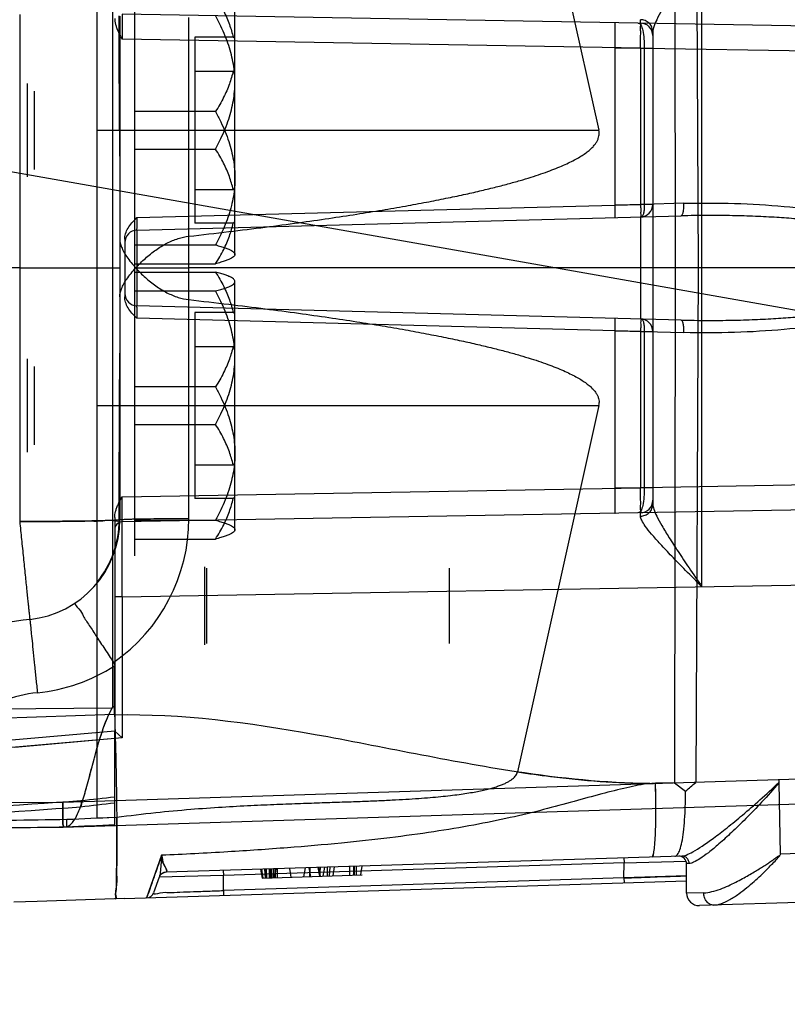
# Model space of a CAD drawing. Header units: millimetres. Extents: x 0 to 1249, y 0 to 420.
# Tile 31 of 104: x 140.36 to 142.41, y 275.6 to 278.22. Entities that reach past the tile are written whole.
import ezdxf

# ---------------------------------------------------------------- set-up
doc = ezdxf.new("R2010")
doc.units = ezdxf.units.MM
doc.header["$LTSCALE"] = 32.67
doc.linetypes.add('PHANTOM', pattern=[0.8, 0.45, -0.05, 0.1, -0.05, 0.1, -0.05])
doc.layers.get('0').update_dxf_attribs({"linetype": 'CONTINUOUS'})
doc.layers.add('CRV2', color=7, linetype='CONTINUOUS')
doc.layers.add('DRIV_DIM', color=7, linetype='CONTINUOUS')
doc.styles.get("Standard").update_dxf_attribs({"font": 'txt', "width": 0.8})
doc.dimstyles.new('DIMSTYLE_5', dxfattribs={"dimtxt": 3.8, "dimasz": 1.8, "dimexe": 2, "dimexo": 1.5, "dimgap": 0.95, "dimtad": 1, "dimdec": 0, "dimlfac": 15, "dimdsep": 46, "dimtxsty": 'STANDARD', "dimblk": 'OPEN', "dimblk1": 'OPEN', "dimblk2": 'OPEN', "dimcen": 0.09, "dimadec": 0, "dimazin": 0, "dimtp": 0.001, "dimtm": 0.001, "dimtfac": 1, "dimtdec": 0, "dimtofl": 0, "dimtmove": 0, "dimatfit": 3, "dimldrblk": 'OPEN', "dimfxl": 1, "dimtolj": 1, "dimarcsym": 0})
doc.dimstyles.new('DIMSTYLE_6', dxfattribs={"dimtxt": 3.8, "dimasz": 1.8, "dimexe": 2, "dimexo": 1.5, "dimgap": 1.9, "dimtad": 1, "dimdec": 3, "dimlfac": 15, "dimdsep": 46, "dimtxsty": 'STANDARD', "dimblk": 'OPEN', "dimblk1": 'OPEN', "dimblk2": 'OPEN', "dimcen": 0.09, "dimadec": 0, "dimazin": 0, "dimtp": 0.5, "dimtm": 0.5, "dimtfac": 1, "dimtdec": 3, "dimtofl": 0, "dimtmove": 0, "dimatfit": 3, "dimldrblk": 'OPEN', "dimfxl": 1, "dimtolj": 1, "dimarcsym": 0})

# ---------------------------------------------------------------- blocks, each defined once
blk = doc.blocks.new('_OPEN')
at = {"color": 0, "linetype": 'BYBLOCK'}
for p, q in [((0, 0), (-1, 0.342)), ((-1, -0.342), (0, 0)), ((-1, 0), (0, 0))]:
    blk.add_line(p, q, dxfattribs=at)
blk = doc.blocks.new('*D19')
at = {"layer": 'DRIV_DIM', "color": 2, "linetype": 'CONTINUOUS'}
for p, q in [((198.4719, 279.9909), (198.4719, 294.9096)), ((140.1621, 285.6156), (200.4719, 285.6156)), ((198.4719, 285.6156), (198.4719, 279.9909)), ((198.4719, 274.3661), (198.4719, 279.9909)), ((140.1621, 274.3661), (200.4719, 274.3661))]:
    blk.add_line(p, q, dxfattribs=at)
at = {"layer": 'DRIV_DIM', "color": 2, "linetype": 'CONTINUOUS', "xscale": 1.8, "yscale": 1.8, "zscale": 1.8}
for p, rotation in [((198.4719, 285.6156), 90), ((198.4719, 274.3661), 270)]:
    blk.add_blockref('_OPEN', p, dxfattribs=dict(at, rotation=rotation))
blk = doc.blocks.new('*D20')
at = {"layer": 'DRIV_DIM', "color": 2, "linetype": 'CONTINUOUS'}
for p, q in [((207.5036, 279.9909), (207.5036, 271.0409)), ((207.5036, 262.0909), (207.5036, 271.0409)), ((118.0288, 262.0909), (209.5036, 262.0909))]:
    blk.add_line(p, q, dxfattribs=at)
at = {"layer": 'DRIV_DIM', "color": 2, "linetype": 'CONTINUOUS', "xscale": 1.8, "yscale": 1.8, "zscale": 1.8}
for p, rotation in [((207.5036, 279.9909), 90), ((207.5036, 262.0909), 270)]:
    blk.add_blockref('_OPEN', p, dxfattribs=dict(at, rotation=rotation))
blk = doc.blocks.new('*D25')
at = {"layer": 'DRIV_DIM', "color": 2, "linetype": 'CONTINUOUS'}
blk.add_line((231.3974, 261.7583), (238.1619, 260.5655), dxfattribs=at)
for points in [[(18.7599, 278.196), (18.1295, 279.9909), (17.5287, 278.1859)], [(236.4706, 259.0309), (236.1923, 260.9128), (235.2598, 259.2547)]]:
    blk.add_lwpolyline(points, dxfattribs=at)
for start, end in [(180, 265), (265, 350)]:
    blk.add_arc((127.9955, 279.9909), 109.8659, start, end, dxfattribs=at)

msp = doc.modelspace()

# ---------------------------------------------------------------- linework, layer by layer
at = {"color": 6, "linetype": 'CONTINUOUS'}
for p, q in [((140.568814, 276.092663), (140.568814, 279.022402)), ((141.68812, 278.900011), (141.905013, 277.924199)), ((140.608997, 278.72991), (140.608997, 276.385156)), ((140.668814, 276.790866), (140.668814, 278.324199)), ((140.93548, 277.590866), (140.93548, 278.257533)), ((140.930698, 278.171985), (140.828814, 278.171985)), ((140.828814, 278.171985), (140.828814, 277.676413)), ((140.93548, 278.169033), (140.930698, 278.171985)), ((140.828814, 278.082045), (140.930698, 278.082045)), ((140.93548, 278.079093), (140.930698, 278.082045)), ((140.883913, 277.974288), (140.668814, 277.974288)), ((140.627811, 277.924199), (140.628814, 277.784391)), ((140.668814, 277.874111), (140.883913, 277.874111)), ((140.828814, 277.766354), (140.930698, 277.766354)), ((140.93548, 277.769306), (140.930698, 277.766354)), ((140.930698, 277.676413), (140.828814, 277.676413)), ((140.93548, 277.679365), (140.930698, 277.676413)), ((140.668814, 277.618745), (140.883913, 277.618745)), ((140.362147, 277.557533), (138.888814, 277.557533)), ((140.362147, 277.557533), (140.628814, 277.557533)), ((140.668814, 277.568656), (140.883913, 277.568656)), ((140.671423, 277.557533), (140.81311, 277.557533)), ((144.977993, 277.557533), (140.813168, 277.557533)), ((140.668814, 277.546409), (140.883913, 277.546409)), ((140.93548, 276.857533), (140.93548, 277.524199)), ((140.668814, 277.496321), (140.883913, 277.496321)), ((140.930698, 277.438652), (140.828814, 277.438652)), ((140.828814, 277.438652), (140.828814, 276.94308)), ((140.93548, 277.4357), (140.930698, 277.438652)), ((140.828814, 277.348711), (140.930698, 277.348711)), ((140.93548, 277.345759), (140.930698, 277.348711)), ((140.627811, 277.190866), (140.628814, 277.330674)), ((140.883913, 277.240955), (140.668814, 277.240955)), ((141.905013, 277.190866), (141.68812, 276.215055)), ((140.668814, 277.140777), (140.883913, 277.140777)), ((140.828814, 277.033021), (140.930698, 277.033021)), ((140.93548, 277.035973), (140.930698, 277.033021)), ((140.93548, 276.946032), (140.930698, 276.94308)), ((140.930698, 276.94308), (140.828814, 276.94308)), ((140.668814, 276.885411), (140.883913, 276.885411)), ((140.668814, 276.835323), (140.883913, 276.835323)), ((140.85548, 276.553366), (140.85548, 276.761699)), ((140.860792, 276.557533), (140.860792, 276.757533)), ((141.506814, 276.557533), (141.506814, 276.757533)), ((140.614824, 276.367548), (140.61498, 276.497466)), ((140.61548, 276.388153), (140.608997, 276.388153)), ((140.614847, 276.367548), (140.614867, 276.366249)), ((140.615438, 276.323853), (140.635131, 276.30553)), ((140.635131, 276.30553), (140.615439, 276.323853)), ((140.61548, 276.074657), (140.61548, 276.323854)), ((142.106777, 276.186339), (142.135943, 276.163795)), ((142.3846, 276.193937), (142.384687, 276.187246)), ((142.3846, 276.193937), (142.384716, 276.187271)), ((142.384686, 276.187244), (142.384713, 276.185825)), ((142.384741, 276.185855), (142.388059, 275.995729)), ((140.568814, 276.092642), (140.620676, 276.094272)), ((142.388057, 275.99573), (142.388093, 275.993839)), ((141.119291, 275.935858), (141.123428, 275.959321)), ((141.137374, 275.936426), (141.133282, 275.959631)), ((141.17104, 275.937484), (141.175177, 275.960948)), ((142.138814, 275.892306), (142.138814, 275.970593)), ((141.007736, 275.932352), (141.274537, 275.940737))]:
    msp.add_line(p, q, dxfattribs=at)
at = {"color": 9, "linetype": 'CONTINUOUS'}
for p, q in [((142.106777, 278.928726), (142.108657, 277.557533)), ((142.1634, 278.92808), (142.169592, 277.557533)), ((142.17982, 276.708202), (142.17982, 278.406863)), ((140.362147, 278.23293), (140.362147, 276.882135)), ((142.839839, 278.195373), (140.635131, 278.233856)), ((140.628814, 278.228276), (140.628814, 276.886789)), ((140.81311, 276.89028), (140.81311, 278.224786)), ((142.016062, 278.209752), (142.016209, 278.218831)), ((142.048814, 278.187019), (142.048814, 276.928047)), ((142.016353, 278.143101), (140.634957, 278.167213)), ((141.948617, 278.144283), (142.026165, 278.1432)), ((141.948617, 277.725066), (141.948617, 278.144283)), ((142.016353, 278.143101), (142.048814, 278.143101)), ((142.016353, 278.143101), (142.016353, 277.726839)), ((142.026165, 278.1432), (142.855931, 278.128716)), ((142.026165, 278.1432), (142.026165, 277.726893)), ((140.382162, 278.048595), (140.382162, 277.799803)), ((140.401987, 277.819802), (140.401987, 278.028596)), ((140.568814, 277.924199), (141.905013, 277.924199)), ((140.674608, 277.691705), (142.016353, 277.726839)), ((142.026165, 277.726893), (141.948617, 277.725066)), ((142.048814, 277.726839), (142.016353, 277.726839)), ((142.131841, 277.729661), (142.026165, 277.726893)), ((140.674608, 277.658383), (142.124086, 277.696339)), ((142.016353, 277.693517), (142.016353, 277.421548)), ((140.674608, 277.658383), (140.674608, 277.456683)), ((140.642147, 277.634485), (140.642147, 277.48058)), ((142.108657, 277.557533), (142.106777, 276.186339)), ((142.169592, 277.557533), (142.1634, 276.186986)), ((142.124086, 277.418727), (140.674608, 277.456683)), ((142.016353, 277.388226), (140.674608, 277.423361)), ((141.948617, 277.39), (142.026165, 277.388172)), ((141.948617, 276.970782), (141.948617, 277.39)), ((142.016353, 277.388226), (142.048814, 277.388226)), ((142.016353, 277.388226), (142.016353, 276.971965)), ((142.026165, 277.388172), (142.131841, 277.385405)), ((142.026165, 277.388172), (142.026165, 276.971865)), ((140.382162, 277.315262), (140.382162, 277.06647)), ((140.401987, 277.086469), (140.401987, 277.295263)), ((140.568814, 277.190866), (141.905013, 277.190866)), ((142.855931, 276.986349), (142.026165, 276.971865)), ((140.634957, 276.947852), (142.016353, 276.971965)), ((142.026165, 276.971865), (141.948617, 276.970782)), ((142.048814, 276.971965), (142.016353, 276.971965)), ((142.839839, 276.919692), (140.635131, 276.881209)), ((142.016209, 276.896234), (142.016062, 276.905313)), ((140.367853, 276.882136), (140.362147, 276.882135)), ((140.61548, 276.893112), (140.61548, 276.323854)), ((140.635131, 276.681239), (143.90424, 276.738302)), ((140.635131, 276.681239), (140.61548, 276.681239)), ((140.635131, 276.681239), (140.635131, 276.30553)), ((140.608243, 276.385149), (139.767289, 276.37781)), ((140.614847, 276.367548), (140.235821, 276.355637)), ((140.615438, 276.323853), (140.341079, 276.299849)), ((140.615479, 276.303932), (140.341079, 276.279925)), ((140.635131, 276.30553), (140.348952, 276.280492)), ((143.912425, 276.241976), (140.476748, 276.134006)), ((144.707574, 276.200302), (140.476923, 276.067348)), ((142.106777, 276.186339), (142.056022, 276.184744)), ((142.040786, 276.184265), (142.051013, 276.184587)), ((142.056125, 276.184747), (142.045974, 276.184428)), ((140.476748, 276.134006), (140.028724, 276.130096)), ((140.476923, 276.067348), (139.553926, 276.059293)), ((144.952138, 276.076309), (142.388065, 275.99573)), ((140.740233, 275.992849), (140.700376, 275.879371)), ((142.126036, 275.99083), (140.751986, 275.947648)), ((141.971761, 275.985981), (141.972174, 275.972832)), ((141.972174, 275.972832), (142.137705, 275.977489)), ((142.387925, 275.992863), (142.38823, 275.993255)), ((142.388294, 275.993574), (142.388231, 275.993255)), ((140.904568, 275.952443), (140.904981, 275.939294)), ((141.972174, 275.972832), (140.904981, 275.939294)), ((141.003911, 275.955565), (141.008002, 275.932361)), ((141.009072, 275.932394), (141.005044, 275.955601)), ((141.010571, 275.932441), (141.007028, 275.955663)), ((141.016765, 275.932636), (141.015166, 275.955919)), ((141.018218, 275.932682), (141.017004, 275.955977)), ((141.020251, 275.932746), (141.0195, 275.956056)), ((141.027665, 275.932979), (141.027688, 275.956313)), ((141.031056, 275.933085), (141.031078, 275.956419)), ((141.034115, 275.933181), (141.034138, 275.956515)), ((141.038784, 275.933328), (141.038807, 275.956662)), ((141.038874, 275.933331), (141.038897, 275.956665)), ((141.0395, 275.93335), (141.039534, 275.956738)), ((141.041668, 275.933419), (141.045805, 275.956882)), ((141.04369, 275.933482), (141.043712, 275.956816)), ((141.048675, 275.933639), (141.048698, 275.956973)), ((141.085625, 275.9348), (141.081534, 275.958005)), ((141.135058, 275.936353), (141.135081, 275.959695)), ((141.135683, 275.936373), (141.135706, 275.959707)), ((141.161572, 275.937187), (141.157783, 275.960401)), ((141.163175, 275.937237), (141.159086, 275.960427)), ((141.162175, 275.937206), (141.163799, 275.96059)), ((141.181804, 275.937823), (141.182079, 275.961161)), ((141.187895, 275.938014), (141.189475, 275.961413)), ((141.196872, 275.938296), (141.201007, 275.961759)), ((141.196914, 275.938297), (141.201067, 275.96185)), ((141.241919, 275.939712), (141.241941, 275.963046)), ((141.25237, 275.94004), (141.252393, 275.963374)), ((141.254066, 275.940093), (141.254088, 275.963428)), ((141.259583, 275.940267), (141.259883, 275.96361)), ((141.271122, 275.940629), (141.274459, 275.964068)), ((141.972007, 275.932496), (141.972174, 275.972832)), ((142.145773, 275.971188), (142.13881, 275.970948)), ((140.640492, 275.877489), (142.138814, 275.924575)), ((140.733889, 275.934687), (140.718542, 275.89252)), ((140.904981, 275.939294), (140.733821, 275.934499)), ((140.752035, 275.94782), (140.751986, 275.947648)), ((140.904814, 275.898958), (140.904981, 275.939294)), ((141.972007, 275.932496), (140.904814, 275.898958)), ((142.138814, 275.93828), (141.972007, 275.932496)), ((141.972007, 275.932496), (141.97242, 275.919346)), ((144.921822, 275.945368), (142.173194, 275.858989)), ((140.904814, 275.898958), (140.905227, 275.885808)), ((142.184196, 275.892915), (142.138789, 275.891721)), ((140.409011, 275.870214), (140.346376, 275.868246))]:
    msp.add_line(p, q, dxfattribs=at)
at = {"color": 7, "linetype": 'CONTINUOUS'}
for q in [(140.608243, 276.385149), (140.608472, 276.386933)]:
    msp.add_line((140.608475, 276.385599), q, dxfattribs=at)
at = {"color": 7, "linetype": 'CONTINUOUS', "true_color": 0x2a4972}
msp.add_line((140.640492, 275.877489), (140.409011, 275.870214), dxfattribs=at)
at = {"color": 9, "linetype": 'CONTINUOUS'}
for centre, radius, start, end in [((142.01548, 278.176424), 0.033333, 0, 89), ((142.01548, 277.726839), 0.033333, 271.5, 360), ((140.67548, 277.625061), 0.033333, 91.5, 180), ((140.67548, 277.490005), 0.033333, 180, 268.5), ((142.01548, 277.388226), 0.033333, 0, 88.5), ((142.01548, 276.938641), 0.033333, 271, 360), ((140.362147, 276.886789), 0.266667, 275.786804, 360), ((140.346441, 276.890281), 0.466669, 304.758432, 359.999835), ((140.63548, 276.861212), 0.02, 91, 180), ((140.442809, 276.090866), 0.533333, 95.786804, 155.433325), ((140.362148, 276.890277), 0.466664, 275.786727, 302.798612), ((140.442812, 276.094348), 0.333342, 95.787258, 128.385965), ((138.900525, 298.422909), 22.343249, 272.8213352, 274.1705999), ((139.186602, 288.020527), 11.973301, 276.4145129, 276.8539414), ((139.142951, 289.013183), 12.948375, 276.1292504, 276.5299831), ((138.979547, 295.941437), 19.87925, 272.9389211, 274.4565976), ((139.90368, 307.981824), 31.898278, 270.4993382, 271.0493686), ((139.544113, 298.623467), 22.554325, 272.3981482, 272.7226671), ((139.919663, 305.950633), 29.88701, 270.4992934, 271.0868192), ((139.587503, 297.187651), 21.137799, 272.4377065, 272.7875198), ((140.752614, 275.927658), 0.02, 91.8, 160), ((140.752663, 275.927849), 0.01998, 91.800385, 159.985565), ((140.699748, 275.899361), 0.02, 271.8, 340)]:
    msp.add_arc(centre, radius, start, end, dxfattribs=at)
at = {"color": 6, "linetype": 'CONTINUOUS'}
for centre, radius, start, end in [((140.362147, 276.886789), 0.265149, 321.208969, 359.892841), ((140.298193, 278.369979), 2.871317, 309.794596, 310.511459), ((140.301843, 278.365653), 2.865656, 309.793888, 310.512167), ((142.118814, 275.970593), 0.02, 0, 91.8), ((142.172147, 275.892306), 0.033333, 180, 271.8)]:
    msp.add_arc(centre, radius, start, end, dxfattribs=at)
for centre, major_axis, ratio, start_param, end_param in [((140.362147, 276.600664), (0, 15.27965), 0.01745241, -1.48406683, -1.46403962), ((135.769365, 277.924199), (6.136589, -0.008514), 0.07875032, 0.00010926, 0.01761661), ((140.362147, 278.514402), (0, -15.27965), 0.01745241, 1.46403962, 1.48406683), ((135.769365, 277.190866), (6.136589, 0.008514), 0.07875032, -0.01761661, -0.00010926)]:
    msp.add_ellipse(centre, major_axis=major_axis, ratio=ratio, start_param=start_param, end_param=end_param, dxfattribs=at)
for points, knots in [([(142.17982, 278.406863), (142.168423, 278.390048), (142.146891, 278.358898), (142.117556, 278.315082), (142.093241, 278.277658), (142.074167, 278.246431), (142.060302, 278.221355), (142.051808, 278.202465), (142.048814, 278.191393), (142.048814, 278.187019)], [0, 0, 0, 0, 0.23702945, 0.44184444, 0.61526988, 0.75769261, 0.86892578, 0.94895625, 1, 1, 1, 1]), ([(140.883913, 278.279742), (140.891732, 278.267333), (140.905513, 278.243385), (140.921356, 278.207281), (140.928267, 278.183495), (140.930698, 278.171985)], [0, 0, 0, 0, 0.37279628, 0.7010098, 1, 1, 1, 1]), ([(140.61548, 278.221954), (140.615479, 278.219481), (140.61586, 278.214252), (140.617476, 278.206098), (140.620226, 278.197266), (140.624139, 278.187786), (140.62913, 278.177666), (140.632982, 278.170808), (140.634957, 278.167213)], [0, 0, 0, 0, 0.12631056, 0.26698539, 0.42383376, 0.59817628, 0.7904416, 1, 1, 1, 1]), ([(140.93548, 278.051882), (140.93548, 278.059962), (140.934785, 278.076215), (140.931665, 278.100645), (140.926469, 278.125291), (140.91918, 278.150329), (140.909732, 278.176007), (140.897981, 278.202647), (140.888864, 278.220508), (140.883913, 278.229654)], [0, 0, 0, 0, 0.12959955, 0.260585, 0.39462435, 0.53320502, 0.67852108, 0.8331798, 1, 1, 1, 1]), ([(140.930698, 278.082045), (140.928233, 278.070374), (140.921252, 278.046439), (140.905355, 278.01036), (140.891647, 277.986562), (140.883913, 277.974288)], [0, 0, 0, 0, 0.30318675, 0.63126789, 1, 1, 1, 1]), ([(140.883913, 277.874111), (140.888865, 277.883258), (140.897982, 277.90112), (140.909734, 277.927763), (140.919182, 277.953441), (140.92647, 277.978479), (140.931665, 278.003124), (140.934785, 278.027552), (140.93548, 278.043804), (140.93548, 278.051882)], [0, 0, 0, 0, 0.16683711, 0.32150925, 0.46683136, 0.60540624, 0.73944113, 0.87041631, 1, 1, 1, 1]), ([(140.883913, 277.974288), (140.888865, 277.965141), (140.897982, 277.947279), (140.909734, 277.920636), (140.919182, 277.894958), (140.92647, 277.86992), (140.931665, 277.845275), (140.934785, 277.820847), (140.93548, 277.804595), (140.93548, 277.796516)], [0, 0, 0, 0, 0.16683711, 0.32150925, 0.46683136, 0.60540624, 0.73944113, 0.87041631, 1, 1, 1, 1]), ([(140.813052, 277.641968), (140.848495, 277.645946), (140.916304, 277.653808), (141.013641, 277.665879), (141.102564, 277.677665), (141.183826, 277.689168), (141.258091, 277.70039), (141.325952, 277.711335), (141.387954, 277.72201), (141.444605, 277.732426), (141.496365, 277.742596), (141.543633, 277.75253), (141.586755, 277.762236), (141.626041, 277.771722), (141.661779, 277.780997), (141.694232, 277.79007), (141.723638, 277.79895), (141.750216, 277.807649), (141.774164, 277.816179), (141.795662, 277.824549), (141.814866, 277.83277), (141.831939, 277.840862), (141.847026, 277.848848), (141.860251, 277.856753), (141.871691, 277.864588), (141.881403, 277.872355), (141.88942, 277.880036), (141.895768, 277.887588), (141.900495, 277.894945), (141.903711, 277.902073), (141.905553, 277.908974), (141.905953, 277.913531), (141.905953, 277.915738)], [0, 0, 0, 0, 0.09292786, 0.17786292, 0.25555663, 0.32664514, 0.39170356, 0.4512514, 0.50574221, 0.55562757, 0.60132903, 0.64317971, 0.68147498, 0.71649084, 0.74847928, 0.77767255, 0.80428401, 0.8285099, 0.85053097, 0.87051324, 0.88860914, 0.90495143, 0.91972712, 0.93307016, 0.94507353, 0.95582938, 0.96543553, 0.97395725, 0.98147464, 0.98815028, 0.99424936, 1, 1, 1, 1]), ([(140.930698, 277.766354), (140.928233, 277.778024), (140.921252, 277.80196), (140.905355, 277.838039), (140.891647, 277.861837), (140.883913, 277.874111)], [0, 0, 0, 0, 0.30318675, 0.63126789, 1, 1, 1, 1]), ([(140.93548, 277.796516), (140.93548, 277.788437), (140.934785, 277.772183), (140.931665, 277.747753), (140.926469, 277.723107), (140.91918, 277.698069), (140.909732, 277.672392), (140.897981, 277.645751), (140.888864, 277.627891), (140.883913, 277.618745)], [0, 0, 0, 0, 0.12959955, 0.260585, 0.39462435, 0.53320502, 0.67852108, 0.8331798, 1, 1, 1, 1]), ([(140.642147, 277.634485), (140.642122, 277.639271), (140.643696, 277.649477), (140.650456, 277.664237), (140.661342, 277.678355), (140.67002, 277.687165), (140.674608, 277.691705)], [0, 0, 0, 0, 0.21254349, 0.45109623, 0.71336838, 1, 1, 1, 1]), ([(140.883913, 277.568656), (140.891732, 277.581065), (140.905513, 277.605014), (140.921356, 277.641118), (140.928267, 277.664904), (140.930698, 277.676413)], [0, 0, 0, 0, 0.37279628, 0.7010098, 1, 1, 1, 1]), ([(140.628814, 277.634069), (140.628814, 277.626958), (140.633389, 277.610217), (140.648298, 277.584442), (140.662723, 277.566923), (140.671423, 277.557533)], [0, 0, 0, 0, 0.23954485, 0.56877442, 1, 1, 1, 1]), ([(140.671423, 277.557533), (140.679478, 277.566492), (140.696406, 277.583486), (140.724189, 277.605736), (140.753422, 277.623796), (140.783151, 277.636427), (140.803388, 277.640883), (140.81311, 277.641974)], [0, 0, 0, 0, 0.21481289, 0.42669068, 0.63329963, 0.82556856, 1, 1, 1, 1]), ([(140.883913, 277.618745), (140.888646, 277.617513), (140.897289, 277.615145), (140.909023, 277.611425), (140.918444, 277.607889), (140.925798, 277.604375), (140.931931, 277.600569), (140.93548, 277.596359), (140.93548, 277.5937)], [0, 0, 0, 0, 0.24833298, 0.45505193, 0.62449095, 0.76013764, 0.86498611, 1, 1, 1, 1]), ([(140.93548, 277.5937), (140.93548, 277.591041), (140.93193, 277.586831), (140.925797, 277.583025), (140.918442, 277.579511), (140.909021, 277.575976), (140.897287, 277.572256), (140.888646, 277.569888), (140.883913, 277.568656)], [0, 0, 0, 0, 0.13503096, 0.23988859, 0.37554755, 0.54498567, 0.75169072, 1, 1, 1, 1]), ([(140.628814, 277.480996), (140.628814, 277.488107), (140.633389, 277.504848), (140.648298, 277.530624), (140.662723, 277.548142), (140.671423, 277.557533)], [0, 0, 0, 0, 0.23954485, 0.56877442, 1, 1, 1, 1]), ([(140.671423, 277.557533), (140.679478, 277.548573), (140.696406, 277.531579), (140.724189, 277.509329), (140.753422, 277.491269), (140.783151, 277.478638), (140.803388, 277.474182), (140.81311, 277.473091)], [0, 0, 0, 0, 0.21481289, 0.42669068, 0.63329963, 0.82556856, 1, 1, 1, 1]), ([(140.883913, 277.546409), (140.891732, 277.534), (140.905513, 277.510051), (140.921356, 277.473947), (140.928267, 277.450161), (140.930698, 277.438652)], [0, 0, 0, 0, 0.37279628, 0.7010098, 1, 1, 1, 1]), ([(140.93548, 277.521365), (140.93548, 277.524024), (140.93193, 277.528234), (140.925797, 277.53204), (140.918442, 277.535554), (140.909021, 277.53909), (140.897287, 277.542809), (140.888646, 277.545177), (140.883913, 277.546409)], [0, 0, 0, 0, 0.13503096, 0.23988859, 0.37554755, 0.54498567, 0.75169072, 1, 1, 1, 1]), ([(140.883913, 277.496321), (140.888646, 277.497552), (140.897289, 277.499921), (140.909023, 277.50364), (140.918444, 277.507177), (140.925798, 277.51069), (140.931931, 277.514496), (140.93548, 277.518706), (140.93548, 277.521365)], [0, 0, 0, 0, 0.24833298, 0.45505193, 0.62449095, 0.76013764, 0.86498611, 1, 1, 1, 1]), ([(140.674608, 277.423361), (140.670021, 277.427899), (140.661345, 277.436708), (140.650459, 277.450824), (140.643697, 277.465584), (140.642122, 277.475793), (140.642147, 277.48058)], [0, 0, 0, 0, 0.28655979, 0.54880685, 0.78738397, 1, 1, 1, 1]), ([(140.813052, 277.473098), (140.848495, 277.469119), (140.916304, 277.461258), (141.013641, 277.449186), (141.102564, 277.4374), (141.183826, 277.425897), (141.258091, 277.414675), (141.325952, 277.40373), (141.387954, 277.393055), (141.444605, 277.382639), (141.496365, 277.37247), (141.543633, 277.362535), (141.586755, 277.352829), (141.626041, 277.343343), (141.661779, 277.334068), (141.694232, 277.324996), (141.723638, 277.316115), (141.750216, 277.307416), (141.774164, 277.298887), (141.795662, 277.290517), (141.814866, 277.282295), (141.831939, 277.274203), (141.847026, 277.266217), (141.860251, 277.258313), (141.871691, 277.250477), (141.881403, 277.24271), (141.88942, 277.235029), (141.895768, 277.227478), (141.900495, 277.22012), (141.903711, 277.212992), (141.905553, 277.206092), (141.905953, 277.201534), (141.905953, 277.199327)], [0, 0, 0, 0, 0.09292786, 0.17786292, 0.25555663, 0.32664514, 0.39170356, 0.4512514, 0.50574221, 0.55562757, 0.60132903, 0.64317971, 0.68147498, 0.71649084, 0.74847928, 0.77767255, 0.80428401, 0.8285099, 0.85053097, 0.87051324, 0.88860914, 0.90495143, 0.91972712, 0.93307016, 0.94507353, 0.95582938, 0.96543553, 0.97395725, 0.98147464, 0.98815028, 0.99424936, 1, 1, 1, 1]), ([(140.93548, 277.318549), (140.93548, 277.326628), (140.934785, 277.342882), (140.931665, 277.367312), (140.926469, 277.391958), (140.91918, 277.416996), (140.909732, 277.442673), (140.897981, 277.469314), (140.888864, 277.487175), (140.883913, 277.496321)], [0, 0, 0, 0, 0.12959955, 0.260585, 0.39462435, 0.53320502, 0.67852108, 0.8331798, 1, 1, 1, 1]), ([(140.930698, 277.348711), (140.928233, 277.337041), (140.921252, 277.313105), (140.905355, 277.277027), (140.891647, 277.253228), (140.883913, 277.240955)], [0, 0, 0, 0, 0.30318675, 0.63126789, 1, 1, 1, 1]), ([(140.883913, 277.140777), (140.888865, 277.149924), (140.897982, 277.167786), (140.909734, 277.194429), (140.919182, 277.220108), (140.92647, 277.245146), (140.931665, 277.269791), (140.934785, 277.294218), (140.93548, 277.31047), (140.93548, 277.318549)], [0, 0, 0, 0, 0.16683711, 0.32150925, 0.46683136, 0.60540624, 0.73944113, 0.87041631, 1, 1, 1, 1]), ([(140.883913, 277.240955), (140.888865, 277.231808), (140.897982, 277.213946), (140.909734, 277.187303), (140.919182, 277.161624), (140.92647, 277.136586), (140.931665, 277.111941), (140.934785, 277.087513), (140.93548, 277.071261), (140.93548, 277.063183)], [0, 0, 0, 0, 0.16683711, 0.32150925, 0.46683136, 0.60540624, 0.73944113, 0.87041631, 1, 1, 1, 1]), ([(140.930698, 277.033021), (140.928233, 277.044691), (140.921252, 277.068626), (140.905355, 277.104705), (140.891647, 277.128504), (140.883913, 277.140777)], [0, 0, 0, 0, 0.30318675, 0.63126789, 1, 1, 1, 1]), ([(140.93548, 277.063183), (140.93548, 277.055103), (140.934785, 277.03885), (140.931665, 277.01442), (140.926469, 276.989774), (140.91918, 276.964736), (140.909732, 276.939059), (140.897981, 276.912418), (140.888864, 276.894557), (140.883913, 276.885411)], [0, 0, 0, 0, 0.12959955, 0.260585, 0.39462435, 0.53320502, 0.67852108, 0.8331798, 1, 1, 1, 1]), ([(140.61548, 276.893112), (140.615479, 276.895583), (140.61586, 276.900821), (140.617485, 276.908976), (140.62023, 276.917799), (140.624126, 276.927254), (140.62912, 276.937368), (140.632972, 276.944238), (140.634957, 276.947852)], [0, 0, 0, 0, 0.12628533, 0.26737502, 0.42398421, 0.59766677, 0.78931872, 1, 1, 1, 1]), ([(140.883913, 276.835323), (140.891732, 276.847732), (140.905513, 276.871681), (140.921356, 276.907785), (140.928267, 276.931571), (140.930698, 276.94308)], [0, 0, 0, 0, 0.37279628, 0.7010098, 1, 1, 1, 1]), ([(142.048814, 276.928047), (142.048814, 276.923672), (142.051808, 276.9126), (142.060302, 276.89371), (142.074167, 276.868635), (142.093241, 276.837408), (142.117556, 276.799983), (142.146891, 276.756168), (142.168423, 276.725017), (142.17982, 276.708202)], [0, 0, 0, 0, 0.05104374, 0.13107424, 0.24230746, 0.38473023, 0.55815571, 0.76297066, 1, 1, 1, 1]), ([(142.17982, 276.708202), (142.165155, 276.722624), (142.138307, 276.749801), (142.101201, 276.787554), (142.070844, 276.819769), (142.047167, 276.846295), (142.03018, 276.867475), (142.020081, 276.883089), (142.016098, 276.892577), (142.016209, 276.896234)], [0, 0, 0, 0, 0.24600291, 0.45688075, 0.6331925, 0.77516411, 0.88264603, 0.95623211, 1, 1, 1, 1]), ([(140.883913, 276.885411), (140.888646, 276.88418), (140.897289, 276.881811), (140.909023, 276.878092), (140.918444, 276.874555), (140.925798, 276.871042), (140.931931, 276.867236), (140.93548, 276.863026), (140.93548, 276.860367)], [0, 0, 0, 0, 0.24833298, 0.45505193, 0.62449095, 0.76013764, 0.86498611, 1, 1, 1, 1]), ([(140.93548, 276.860367), (140.93548, 276.857708), (140.93193, 276.853498), (140.925797, 276.849691), (140.918442, 276.846178), (140.909021, 276.842642), (140.897287, 276.838923), (140.888646, 276.836555), (140.883913, 276.835323)], [0, 0, 0, 0, 0.13503096, 0.23988859, 0.37554755, 0.54498567, 0.75169072, 1, 1, 1, 1]), ([(140.511094, 276.665597), (140.50597, 276.662155), (140.524521, 276.646889), (140.53112, 276.628791), (140.549056, 276.603591), (140.567397, 276.574474), (140.589363, 276.541531), (140.604587, 276.518665), (140.612497, 276.506883)], [0, 0, 0, 0, 0.09828611, 0.21602514, 0.37292018, 0.56179655, 0.77404644, 1, 1, 1, 1]), ([(140.486582, 276.069001), (140.492867, 276.070973), (140.505422, 276.081412), (140.518445, 276.105312), (140.530373, 276.138315), (140.542037, 276.179633), (140.554452, 276.227518), (140.568393, 276.279593), (140.58488, 276.333261), (140.599584, 276.368295), (140.608243, 276.385149)], [0, 0, 0, 0, 0.0575555, 0.13450775, 0.23689763, 0.36340499, 0.50965923, 0.66912461, 0.83443772, 1, 1, 1, 1]), ([(140.524232, 276.122179), (140.529799, 276.135809), (140.538371, 276.166839), (140.551824, 276.216284), (140.565706, 276.271458), (140.583472, 276.328761), (140.598003, 276.367286), (140.608243, 276.385149)], [0, 0, 0, 0, 0.1597683, 0.34813523, 0.55664549, 0.7765704, 1, 1, 1, 1]), ([(140.614867, 276.366249), (140.61578, 276.337873), (140.617409, 276.282136), (140.619227, 276.200668), (140.620467, 276.124221), (140.620949, 276.055229), (140.62132, 275.99502), (140.619907, 275.947804), (140.621327, 275.909041), (140.616313, 275.892475), (140.61976, 275.876837), (140.617231, 275.876758)], [0, 0, 0, 0, 0.1739279, 0.34158736, 0.49931202, 0.64201887, 0.76522228, 0.8653256, 0.93901672, 0.98449885, 1, 1, 1, 1]), ([(140.620676, 276.094251), (140.65522, 276.099022), (140.720851, 276.10695), (140.814685, 276.115605), (140.899291, 276.121583), (140.975892, 276.125785), (141.045476, 276.128839), (141.108863, 276.131182), (141.166741, 276.133119), (141.219685, 276.134863), (141.268165, 276.136561), (141.312551, 276.13831), (141.353156, 276.140178), (141.390262, 276.142203), (141.424136, 276.144403), (141.455029, 276.146787), (141.483171, 276.149353), (141.508779, 276.152096), (141.532049, 276.155007), (141.553167, 276.158076), (141.572306, 276.161295), (141.589615, 276.164657), (141.60522, 276.168152), (141.619231, 276.171774), (141.631757, 276.175518), (141.6429, 276.179387), (141.65275, 276.183388), (141.661371, 276.187531), (141.668804, 276.191825), (141.67507, 276.196275), (141.680158, 276.200879), (141.68504, 276.206776), (141.687393, 276.211783), (141.68812, 276.215055)], [0, 0, 0, 0, 0.09622953, 0.18239195, 0.26001746, 0.33027249, 0.39408814, 0.45222353, 0.50531146, 0.55389378, 0.59840676, 0.63917459, 0.67647569, 0.71057473, 0.74172142, 0.77014937, 0.79607566, 0.81970191, 0.84121597, 0.86078735, 0.87858666, 0.89476699, 0.90944054, 0.92270952, 0.93469403, 0.9455079, 0.9552495, 0.96401622, 0.9718816, 0.97891041, 0.98518964, 0.99075049, 1, 1, 1, 1]), ([(142.126036, 275.99083), (142.130104, 275.990957), (142.140517, 275.994213), (142.158471, 276.003292), (142.182578, 276.018574), (142.212823, 276.039967), (142.248835, 276.067645), (142.290074, 276.101641), (142.336391, 276.141712), (142.368031, 276.171422), (142.384687, 276.187246)], [0, 0, 0, 0, 0.03735077, 0.09796587, 0.18508944, 0.29868891, 0.43803309, 0.60176414, 0.78914795, 1, 1, 1, 1]), ([(142.384713, 276.185825), (142.369786, 276.168407), (142.340935, 276.136141), (142.298652, 276.092194), (142.260569, 276.055224), (142.227366, 276.024922), (142.199422, 276.001404), (142.176786, 275.98488), (142.159831, 275.974953), (142.149744, 275.97133), (142.145773, 275.971188)], [0, 0, 0, 0, 0.21254769, 0.40093426, 0.56497129, 0.70428142, 0.81731777, 0.90342872, 0.96318613, 1, 1, 1, 1]), ([(142.107803, 275.990257), (142.110502, 275.990341), (142.116773, 275.996113), (142.121806, 276.009385), (142.127097, 276.029735), (142.131092, 276.056473), (142.134104, 276.088667), (142.135803, 276.12505), (142.136057, 276.150567), (142.135943, 276.163795)], [0, 0, 0, 0, 0.04502449, 0.12350602, 0.24069703, 0.39277316, 0.57460506, 0.77942449, 1, 1, 1, 1]), ([(140.476748, 276.134006), (140.476862, 276.128255), (140.477127, 276.117076), (140.477071, 276.101647), (140.477925, 276.087338), (140.475899, 276.078408), (140.479901, 276.067442), (140.476923, 276.067348)], [0, 0, 0, 0, 0.2588156, 0.49996979, 0.70704096, 0.86592382, 1, 1, 1, 1]), ([(140.476923, 276.067348), (140.479905, 276.067442), (140.475899, 276.078416), (140.477925, 276.08735), (140.477071, 276.101656), (140.477127, 276.117081), (140.476862, 276.128257), (140.476748, 276.134006)], [0, 0, 0, 0, 0.13426011, 0.29315281, 0.50018632, 0.7412697, 1, 1, 1, 1]), ([(140.52547, 276.138827), (140.525681, 276.136491), (140.525438, 276.131519), (140.527714, 276.127961), (140.524174, 276.12084), (140.524267, 276.122182)], [0, 0, 0, 0, 0.40969719, 0.76497705, 1, 1, 1, 1]), ([(140.617231, 275.876758), (140.61946, 275.876828), (140.616568, 275.890563), (140.620945, 275.90513), (140.619852, 275.939249), (140.621191, 275.981057), (140.621012, 276.034722), (140.620855, 276.073405), (140.620676, 276.094272)], [0, 0, 0, 0, 0.03074613, 0.12069035, 0.2661344, 0.46523249, 0.71236467, 1, 1, 1, 1]), ([(140.740233, 275.99284), (140.73955, 275.984383), (140.73871, 275.96925), (140.737001, 275.949851), (140.735358, 275.938823), (140.733888, 275.934687)], [0, 0, 0, 0, 0.43452765, 0.77521642, 1, 1, 1, 1]), ([(140.740233, 275.99284), (140.742202, 275.984605), (140.74158, 275.970988), (140.757525, 275.952239), (140.752035, 275.94782)], [0, 0, 0, 0, 0.54573139, 1, 1, 1, 1]), ([(140.752035, 275.94782), (140.757525, 275.952239), (140.741581, 275.970988), (140.742202, 275.984605), (140.740233, 275.99284)], [0, 0, 0, 0, 0.45425061, 1, 1, 1, 1])]:
    msp.add_open_spline(points, degree=3, knots=knots, dxfattribs=at)
at = {"color": 9, "linetype": 'CONTINUOUS'}
for points, knots in [([(140.63513, 278.233856), (140.634878, 278.233861), (140.635313, 278.232268), (140.634805, 278.230662), (140.635009, 278.226799), (140.634879, 278.222802), (140.634879, 278.218371), (140.634851, 278.212196), (140.634848, 278.203434), (140.634865, 278.187801), (140.634912, 278.175568), (140.634955, 278.167213)], [0, 0, 0, 0, 0.01133915, 0.04442374, 0.09804558, 0.17100178, 0.22979046, 0.296202, 0.4494176, 0.62390197, 1, 1, 1, 1]), ([(141.948617, 278.144283), (141.94876, 278.152459), (141.948924, 278.164626), (141.948971, 278.180301), (141.948984, 278.190792), (141.948752, 278.199075), (141.948843, 278.205716), (141.948175, 278.208508), (141.948423, 278.210933), (141.948036, 278.210939)], [0, 0, 0, 0, 0.36772742, 0.54659704, 0.7063947, 0.8358758, 0.92898775, 0.98257097, 1, 1, 1, 1]), ([(142.010074, 278.209857), (142.012694, 278.209811), (142.018883, 278.202742), (142.022658, 278.188199), (142.025928, 278.167104), (142.026298, 278.151362), (142.026165, 278.1432)], [0, 0, 0, 0, 0.11066756, 0.33413631, 0.6552952, 1, 1, 1, 1]), ([(142.016353, 278.143101), (142.016402, 278.14885), (142.016548, 278.160028), (142.016335, 278.17545), (142.017096, 278.189769), (142.014956, 278.198665), (142.019042, 278.2097), (142.016062, 278.209752)], [0, 0, 0, 0, 0.25877272, 0.4998955, 0.70695689, 0.86586183, 1, 1, 1, 1]), ([(142.048814, 278.187019), (142.048814, 278.19095), (142.047172, 278.199263), (142.039865, 278.209966), (142.028834, 278.217048), (142.020312, 278.218745), (142.016209, 278.218831)], [0, 0, 0, 0, 0.235242, 0.49248078, 0.75444345, 1, 1, 1, 1]), ([(141.948617, 277.691744), (141.948811, 277.691749), (141.948677, 277.69296), (141.948998, 277.694358), (141.948923, 277.697677), (141.949003, 277.701818), (141.948951, 277.707062), (141.948859, 277.714898), (141.948724, 277.720979), (141.948617, 277.725066)], [0, 0, 0, 0, 0.01742862, 0.07100974, 0.16411678, 0.29359137, 0.45338311, 0.63225108, 1, 1, 1, 1]), ([(142.016353, 277.726839), (142.016443, 277.723409), (142.016461, 277.717025), (142.017072, 277.707494), (142.015741, 277.701323), (142.018479, 277.693573), (142.016353, 277.693517)], [0, 0, 0, 0, 0.30884448, 0.58743866, 0.80856663, 1, 1, 1, 1]), ([(142.026165, 277.726893), (142.026264, 277.72282), (142.026145, 277.714963), (142.0246, 277.704426), (142.022776, 277.697156), (142.019717, 277.693606), (142.01841, 277.693571)], [0, 0, 0, 0, 0.34486192, 0.66592999, 0.88930131, 1, 1, 1, 1]), ([(142.124086, 277.696339), (142.125384, 277.696374), (142.128426, 277.699875), (142.130276, 277.707172), (142.131821, 277.717719), (142.13194, 277.725612), (142.131841, 277.72966)], [0, 0, 0, 0, 0.10988026, 0.33109737, 0.65722023, 1, 1, 1, 1]), ([(142.131841, 277.729662), (142.176867, 277.730841), (142.265969, 277.730577), (142.396171, 277.723018), (142.500021, 277.710914), (142.577257, 277.697647), (142.629554, 277.686413), (142.677123, 277.67374), (142.719494, 277.659859), (142.756256, 277.6449), (142.787033, 277.62909), (142.811542, 277.612294), (142.833841, 277.591167), (142.849889, 277.557533), (142.833841, 277.523899), (142.811542, 277.502771), (142.787033, 277.485975), (142.756256, 277.470165), (142.719494, 277.455206), (142.677123, 277.441325), (142.629554, 277.428652), (142.577257, 277.417419), (142.500021, 277.404152), (142.396171, 277.392048), (142.265969, 277.384488), (142.176867, 277.384224), (142.131841, 277.385403)], [0, 0, 0, 0, 0.0885534, 0.17506309, 0.25629739, 0.29394699, 0.3291015, 0.36142355, 0.39068585, 0.41670836, 0.43936252, 0.45863474, 0.47477517, 0.5, 0.52522483, 0.54136526, 0.56063748, 0.58329164, 0.60931415, 0.63857645, 0.6708985, 0.70605301, 0.74370261, 0.82493691, 0.9114466, 1, 1, 1, 1]), ([(140.674608, 277.691705), (140.674514, 277.688307), (140.674502, 277.681939), (140.673883, 277.672351), (140.675232, 277.666251), (140.672502, 277.658328), (140.674608, 277.658383)], [0, 0, 0, 0, 0.30587747, 0.58663879, 0.81045138, 1, 1, 1, 1]), ([(142.124086, 277.418727), (142.147596, 277.418111), (142.192958, 277.41746), (142.258571, 277.418001), (142.319377, 277.419809), (142.375598, 277.422669), (142.427489, 277.426403), (142.475315, 277.430864), (142.519315, 277.435902), (142.559705, 277.441423), (142.596681, 277.447378), (142.630489, 277.453732), (142.661407, 277.460432), (142.6897, 277.467437), (142.715543, 277.474718), (142.739018, 277.482423), (142.760245, 277.490471), (142.779149, 277.498874), (142.795934, 277.507849), (142.810421, 277.517368), (142.822482, 277.527659), (142.831393, 277.538889), (142.836316, 277.551224), (142.836117, 277.564003), (142.831147, 277.575994), (142.822468, 277.587185), (142.810677, 277.597558), (142.796315, 277.607036), (142.779824, 277.615831), (142.761197, 277.624219), (142.740357, 277.632194), (142.717312, 277.639814), (142.691913, 277.647028), (142.663977, 277.654037), (142.633274, 277.660774), (142.599568, 277.66719), (142.562607, 277.673214), (142.522163, 277.678805), (142.478016, 277.683921), (142.429937, 277.688464), (142.377686, 277.692273), (142.321023, 277.695194), (142.259717, 277.697047), (142.193548, 277.697612), (142.147798, 277.69696), (142.124086, 277.696339)], [0, 0, 0, 0, 0.04705689, 0.09076647, 0.13128312, 0.16877084, 0.20340004, 0.2353741, 0.26487596, 0.29201171, 0.31693517, 0.33980987, 0.36083467, 0.38022846, 0.39812297, 0.41454594, 0.4296513, 0.44352986, 0.45591014, 0.46769791, 0.47815471, 0.48751034, 0.49613334, 0.50417741, 0.51241348, 0.52165939, 0.53229538, 0.54369838, 0.55601837, 0.56965799, 0.58454906, 0.60064733, 0.61820844, 0.63736898, 0.65827104, 0.68109635, 0.706016, 0.73319475, 0.76278625, 0.79493571, 0.82982006, 0.86760576, 0.90845751, 0.95253719, 1, 1, 1, 1]), ([(140.674608, 277.456683), (140.672498, 277.456738), (140.675232, 277.448805), (140.673884, 277.442701), (140.674502, 277.433117), (140.674514, 277.426754), (140.674608, 277.423361)], [0, 0, 0, 0, 0.18989311, 0.4138395, 0.6944979, 1, 1, 1, 1]), ([(141.948617, 277.39), (141.948724, 277.394086), (141.948859, 277.400167), (141.948951, 277.408003), (141.949003, 277.413247), (141.948923, 277.417388), (141.948998, 277.420707), (141.948677, 277.422105), (141.948811, 277.423316), (141.948617, 277.423322)], [0, 0, 0, 0, 0.36774892, 0.54661689, 0.70640863, 0.83588322, 0.92899026, 0.98257138, 1, 1, 1, 1]), ([(142.016353, 277.421548), (142.018479, 277.421492), (142.015741, 277.413743), (142.017072, 277.407571), (142.016461, 277.398041), (142.016443, 277.391656), (142.016353, 277.388226)], [0, 0, 0, 0, 0.19143337, 0.41256134, 0.69115552, 1, 1, 1, 1]), ([(142.01841, 277.421494), (142.019717, 277.42146), (142.022776, 277.41791), (142.0246, 277.41064), (142.026145, 277.400102), (142.026264, 277.392245), (142.026165, 277.388172)], [0, 0, 0, 0, 0.11069869, 0.33407001, 0.65513808, 1, 1, 1, 1]), ([(142.131841, 277.385405), (142.13194, 277.389454), (142.131821, 277.397346), (142.130276, 277.407893), (142.128426, 277.415191), (142.125384, 277.418691), (142.124086, 277.418727)], [0, 0, 0, 0, 0.34277977, 0.66890263, 0.89011974, 1, 1, 1, 1]), ([(140.63513, 276.881209), (140.634878, 276.881205), (140.635313, 276.882797), (140.634805, 276.884403), (140.635009, 276.888266), (140.634879, 276.892263), (140.634879, 276.896695), (140.634851, 276.902869), (140.634848, 276.911631), (140.634865, 276.927264), (140.634912, 276.939497), (140.634955, 276.947852)], [0, 0, 0, 0, 0.01133915, 0.04442374, 0.09804558, 0.17100178, 0.22979046, 0.296202, 0.4494176, 0.62390197, 1, 1, 1, 1]), ([(141.948036, 276.904126), (141.948423, 276.904133), (141.948175, 276.906558), (141.948843, 276.909349), (141.948752, 276.91599), (141.948984, 276.924273), (141.948971, 276.934764), (141.948924, 276.95044), (141.94876, 276.962606), (141.948617, 276.970782)], [0, 0, 0, 0, 0.01742903, 0.07101225, 0.1641242, 0.2936053, 0.45340296, 0.63227258, 1, 1, 1, 1]), ([(142.026165, 276.971865), (142.026298, 276.963704), (142.025928, 276.947961), (142.022658, 276.926866), (142.018883, 276.912324), (142.012694, 276.905254), (142.010074, 276.905209)], [0, 0, 0, 0, 0.3447048, 0.66586369, 0.88933244, 1, 1, 1, 1]), ([(142.016062, 276.905313), (142.019042, 276.905365), (142.014956, 276.9164), (142.017096, 276.925297), (142.016335, 276.939616), (142.016548, 276.955037), (142.016402, 276.966215), (142.016353, 276.971965)], [0, 0, 0, 0, 0.13414101, 0.29304905, 0.50011253, 0.74123397, 1, 1, 1, 1]), ([(142.016209, 276.896234), (142.020312, 276.89632), (142.028834, 276.898017), (142.039865, 276.905099), (142.047172, 276.915802), (142.048814, 276.924115), (142.048814, 276.928047)], [0, 0, 0, 0, 0.24555655, 0.50751921, 0.764758, 1, 1, 1, 1]), ([(140.362147, 276.882135), (140.379488, 276.882135), (140.413523, 276.882178), (140.462831, 276.882497), (140.50859, 276.882706), (140.547736, 276.883886), (140.582539, 276.882823), (140.603325, 276.88803), (140.628814, 276.879997), (140.628814, 276.886789)], [0, 0, 0, 0, 0.19501343, 0.38253495, 0.55536087, 0.70685301, 0.83119474, 0.92361733, 1, 1, 1, 1]), ([(140.362147, 276.882135), (140.363757, 276.866251), (140.367017, 276.834148), (140.371872, 276.786487), (140.376539, 276.74085), (140.380179, 276.705438), (140.382772, 276.68033), (140.384403, 276.664647), (140.385781, 276.65135), (140.386935, 276.640617), (140.387755, 276.632329), (140.388437, 276.627206), (140.388627, 276.624016), (140.389044, 276.622881), (140.388675, 276.621446), (140.389034, 276.621481)], [0, 0, 0, 0, 0.18278642, 0.36942455, 0.54848069, 0.70799442, 0.77699374, 0.83744246, 0.88856218, 0.92992563, 0.96133318, 0.98314674, 0.99061254, 0.99586802, 1, 1, 1, 1]), ([(140.627296, 276.886293), (140.624472, 276.885833), (140.616142, 276.885368), (140.599789, 276.884601), (140.575736, 276.883975), (140.54443, 276.883354), (140.506658, 276.882849), (140.463596, 276.882456), (140.416728, 276.882207), (140.384382, 276.882142), (140.367853, 276.882136)], [0, 0, 0, 0, 0.03307469, 0.09620241, 0.18940755, 0.3111187, 0.45820381, 0.62608055, 0.80892707, 1, 1, 1, 1]), ([(140.628814, 276.886789), (140.628814, 276.887057), (140.630361, 276.887105), (140.632227, 276.887539), (140.636542, 276.887732), (140.642165, 276.888076), (140.64974, 276.888354), (140.658987, 276.88865), (140.669935, 276.888924), (140.68748, 276.889288), (140.71234, 276.889661), (140.744573, 276.889987), (140.778586, 276.890197), (140.801628, 276.890264), (140.81311, 276.89028)], [0, 0, 0, 0, 0.00435379, 0.01701366, 0.0387468, 0.06993516, 0.11079361, 0.16117812, 0.22076046, 0.2888365, 0.44669166, 0.62517759, 0.81321832, 1, 1, 1, 1]), ([(140.635133, 276.681239), (140.635089, 276.706742), (140.635036, 276.743767), (140.634998, 276.7909), (140.634986, 276.816913), (140.634992, 276.835274), (140.634991, 276.846882), (140.635026, 276.856867), (140.634976, 276.865278), (140.635167, 276.871705), (140.634792, 276.876924), (140.635528, 276.879099), (140.6348, 276.881203), (140.635133, 276.881209)], [0, 0, 0, 0, 0.38259625, 0.55545191, 0.70711003, 0.77281592, 0.83096634, 0.88113427, 0.92296706, 0.95612643, 0.98025747, 0.9950012, 1, 1, 1, 1]), ([(140.389034, 276.621481), (140.389301, 276.621509), (140.388891, 276.619695), (140.389713, 276.617904), (140.389859, 276.613184), (140.390663, 276.607204), (140.391456, 276.599033), (140.392992, 276.584618), (140.395265, 276.562453), (140.398403, 276.531997), (140.401899, 276.497789), (140.405542, 276.462034), (140.407989, 276.437937), (140.4092, 276.425991)], [0, 0, 0, 0, 0.00409979, 0.01676476, 0.03855649, 0.07003522, 0.11157084, 0.16277264, 0.29185121, 0.45135387, 0.63028385, 0.8167046, 1, 1, 1, 1]), ([(142.040786, 276.184265), (141.921646, 276.185086), (141.621203, 276.216946), (141.153944, 276.320933), (140.793744, 276.370258), (140.614867, 276.366249)], [0, 0, 0, 0, 0.24841707, 0.62694127, 1, 1, 1, 1]), ([(141.68812, 276.215055), (141.717501, 276.210623), (141.834406, 276.194352), (141.952449, 276.184874), (142.040786, 276.184265)], [0, 0, 0, 0, 0.25169194, 1, 1, 1, 1]), ([(142.040786, 276.18426), (142.02025, 276.18197), (141.977418, 276.172707), (141.910351, 276.156062), (141.836688, 276.13563), (141.755772, 276.113529), (141.666755, 276.092133), (141.569184, 276.07239), (141.462202, 276.054655), (141.344572, 276.038714), (141.214627, 276.024523), (141.070683, 276.012164), (140.911022, 276.001329), (140.799101, 275.995467), (140.740233, 275.99284)], [0, 0, 0, 0, 0.04702803, 0.09944612, 0.15736344, 0.22096504, 0.29035003, 0.36567853, 0.44747657, 0.53710782, 0.63580689, 0.74494405, 0.86588916, 1, 1, 1, 1]), ([(142.046602, 275.988333), (142.048047, 275.988381), (142.050491, 275.994466), (142.052325, 276.004278), (142.05447, 276.023133), (142.055941, 276.047909), (142.056905, 276.078705), (142.057331, 276.12491), (142.05674, 276.160707), (142.056022, 276.184744)], [0, 0, 0, 0, 0.02191066, 0.07678789, 0.16998917, 0.29882857, 0.45757451, 0.63540757, 1, 1, 1, 1]), ([(142.046703, 275.988336), (142.048148, 275.988382), (142.050596, 275.99447), (142.052427, 276.004281), (142.054574, 276.023139), (142.056044, 276.047915), (142.057008, 276.078712), (142.057434, 276.124916), (142.056843, 276.160712), (142.056125, 276.184747)], [0, 0, 0, 0, 0.02190515, 0.0768002, 0.17000504, 0.29884821, 0.45759754, 0.63543309, 1, 1, 1, 1]), ([(140.48656, 276.068981), (140.48839, 276.067179), (140.487398, 276.08152), (140.487982, 276.084791), (140.487862, 276.088896)], [0, 0, 0, 0, 0.38474844, 1, 1, 1, 1]), ([(140.740233, 275.99284), (140.734568, 275.976619), (140.724741, 275.948516), (140.712372, 275.913118), (140.704779, 275.891506), (140.701266, 275.881805), (140.700376, 275.879371)], [0, 0, 0, 0, 0.42859231, 0.74264572, 0.93533769, 1, 1, 1, 1]), ([(142.145773, 275.971188), (142.145724, 275.973708), (142.144661, 275.978972), (142.140187, 275.985744), (142.133493, 275.990066), (142.128393, 275.990903), (142.126036, 275.99083)], [0, 0, 0, 0, 0.2457453, 0.51047473, 0.77014504, 1, 1, 1, 1]), ([(142.184326, 275.892918), (142.191649, 275.893062), (142.206855, 275.895693), (142.228767, 275.902756), (142.24996, 275.911617), (142.269535, 275.921054), (142.287413, 275.93047), (142.303667, 275.93957), (142.318394, 275.948252), (142.331749, 275.956426), (142.343855, 275.964076), (142.354756, 275.971272), (142.36479, 275.977523), (142.373392, 275.983658), (142.380768, 275.989443), (142.386106, 275.991938), (142.388294, 275.993574)], [0, 0, 0, 0, 0.0957145, 0.19974919, 0.30068482, 0.39562794, 0.48369863, 0.56471944, 0.63905764, 0.70710405, 0.76934992, 0.82620146, 0.87781865, 0.9237843, 0.96429568, 1, 1, 1, 1]), ([(142.211167, 275.860182), (142.217675, 275.860387), (142.232683, 275.863969), (142.254969, 275.874806), (142.277836, 275.889767), (142.299312, 275.906341), (142.318645, 275.922804), (142.335951, 275.938635), (142.351351, 275.953588), (142.364972, 275.967592), (142.377174, 275.98038), (142.384563, 275.988761), (142.387996, 275.992776)], [0, 0, 0, 0, 0.08691859, 0.2024338, 0.32981257, 0.45100602, 0.5643891, 0.66870331, 0.76407054, 0.85088319, 0.92949115, 1, 1, 1, 1]), ([(141.972007, 275.932496), (141.985592, 275.932976), (142.012239, 275.933925), (142.050699, 275.935348), (142.08539, 275.936615), (142.114348, 275.937501), (142.131489, 275.938051), (142.138814, 275.93828)], [0, 0, 0, 0, 0.24432898, 0.47925714, 0.69175912, 0.86827645, 1, 1, 1, 1]), ([(140.718542, 275.89252), (140.716473, 275.886837), (140.742698, 275.89641), (140.759763, 275.892676), (140.791882, 275.895504), (140.826224, 275.895966), (140.865029, 275.897571), (140.891447, 275.89847), (140.904814, 275.898958)], [0, 0, 0, 0, 0.09735486, 0.21715583, 0.37955137, 0.57344938, 0.78471135, 1, 1, 1, 1]), ([(142.211167, 275.860182), (142.207895, 275.860084), (142.200638, 275.861711), (142.193343, 275.867868), (142.188854, 275.874661), (142.185514, 275.882429), (142.184439, 275.888767), (142.184326, 275.892918)], [0, 0, 0, 0, 0.21069277, 0.45811512, 0.59396492, 0.73273146, 1, 1, 1, 1])]:
    msp.add_open_spline(points, degree=3, knots=knots, dxfattribs=at)
at = {"color": 6, "linetype": 'CONTINUOUS'}
msp.add_open_spline([(140.612497, 276.506883), (140.613611, 276.505223), (140.614673, 276.503294), (140.614671, 276.501295)], degree=3, dxfattribs=at)
at = {"layer": 'CRV2', "color": 4, "linetype": 'PHANTOM'}
msp.add_line((139.808814, 277.907857), (144.98428, 276.995282), dxfattribs=at)
for radius, start in [(103.497035, 10), (95.497035, 10), (33.41003, 185.4403049)]:
    msp.add_arc((127.99548, 279.990866), radius, start, 350, dxfattribs=at)

# ---------------------------------------------------------------- dimensions: what is measured, and where the dimension line sits
at = {"layer": 'DRIV_DIM', "color": 2, "linetype": 'CONTINUOUS'}
for base, p1, p2, picture, middle in [((198.471928, 274.36613), (138.662147, 285.615602), (138.662147, 274.36613), '*D19', (198.471928, 285.789624)), ((207.5036097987, 262.0908659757), (239.3842959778, 279.9908659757), (116.5288136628, 262.0908659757), '*D20', (207.5036097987, 266.4808659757))]:
    dim = msp.add_linear_dim(base=base, p1=p1, p2=p2, angle=270, dimstyle='DIMSTYLE_5', dxfattribs=at)
    dim.commit()
    dim.dimension.update_dxf_attribs({"geometry": picture, "text_midpoint": middle, "dimtype": 160})
dim = msp.add_angular_dim_2l(base=(118.420033, 170.542999), line1=((20.7282, 279.990866), (19.62954, 279.990866)), line2=((228.838195, 262.209575), (229.920163, 262.018794)), dimstyle='DIMSTYLE_6', override={"dimtad": 2}, dxfattribs=at)
dim.commit()
dim.dimension.update_dxf_attribs({"geometry": '*D25', "text_midpoint": (112.920978, 171.164012), "dimtype": 162})

doc.saveas('drawing.dxf')
